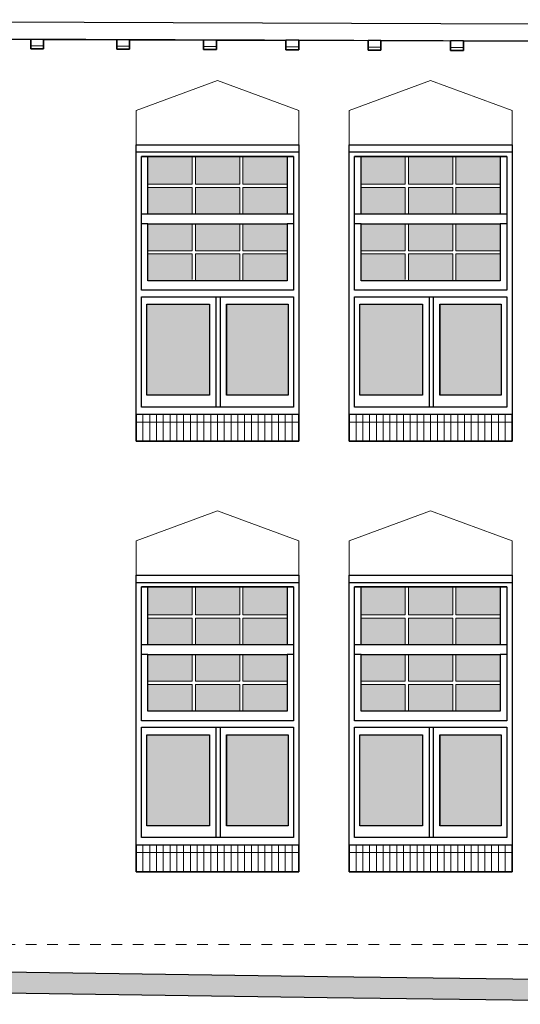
# Model space of a CAD drawing. Extents: x -59835 to 57885, y -767 to 224044.
# Tile 46 of 51: x 31524 to 36199, y 161296 to 170490. Entities that reach past the tile are written whole.
import ezdxf

# ---------------------------------------------------------------- set-up
doc = ezdxf.new("R2010")
doc.units = 0
doc.header["$MEASUREMENT"] = 0
doc.linetypes.add('DASHED', pattern=[200, 100, -100])
for name, color, linetype in [('102 - MAATVOERING', 7, 'Continuous'), ('21 - BUITENWANDEN', 92, 'Continuous'), ('31 - BUITENKOZIJNEN', 7, 'Continuous'), ('31.1 - ARCERING', 7, 'Continuous'), ('52 - AFVOERVOORZIENINGEN', 92, 'Continuous'), ('90 - TERREIN', 7, 'Continuous')]:
    doc.layers.add(name, color=color, linetype=linetype)

msp = doc.modelspace()

# ---------------------------------------------------------------- hatches: boundary and pattern name
at = {"layer": '31.1 - ARCERING', "linetype": 'Continuous', "lineweight": 5}
for points in [[(32722, 168953), (32722, 169213), (33135.3125, 169213), (33135.3125, 168953)], [(32722, 168953), (32722, 169213), (33135.3125, 169213), (33135.3125, 168953)], [(33165.3125, 168953), (33165.3125, 169213), (33578.625, 169213), (33578.625, 168953)], [(33165.3125, 168953), (33165.3125, 169213), (33578.625, 169213), (33578.625, 168953)], [(33608.625, 168953), (33608.625, 169213), (34022, 169213), (34022, 168953)], [(33608.625, 168953), (33608.625, 169213), (34022, 169213), (34022, 168953)], [(34712, 168953), (34712, 169213), (35125.3125, 169213), (35125.3125, 168953)], [(34712, 168953), (34712, 169213), (35125.3125, 169213), (35125.3125, 168953)], [(35155.3125, 168953), (35155.3125, 169213), (35568.625, 169213), (35568.625, 168953)], [(35155.3125, 168953), (35155.3125, 169213), (35568.625, 169213), (35568.625, 168953)], [(35598.625, 168953), (35598.625, 169213), (36012, 169213), (36012, 168953)], [(35598.625, 168953), (35598.625, 169213), (36012, 169213), (36012, 168953)], [(32722, 168673), (32722, 168923), (33135.3125, 168923), (33135.3125, 168673)], [(32722, 168673), (32722, 168923), (33135.3125, 168923), (33135.3125, 168673)], [(33165.3125, 168673), (33165.3125, 168923), (33578.625, 168923), (33578.625, 168673)], [(33165.3125, 168673), (33165.3125, 168923), (33578.625, 168923), (33578.625, 168673)], [(33608.625, 168673), (33608.625, 168923), (34021.9375, 168923), (34021.9375, 168673)], [(33608.625, 168673), (33608.625, 168923), (34021.9375, 168923), (34021.9375, 168673)], [(34712, 168673), (34712, 168923), (35125.3125, 168923), (35125.3125, 168673)], [(34712, 168673), (34712, 168923), (35125.3125, 168923), (35125.3125, 168673)], [(35155.3125, 168673), (35155.3125, 168923), (35568.625, 168923), (35568.625, 168673)], [(35155.3125, 168673), (35155.3125, 168923), (35568.625, 168923), (35568.625, 168673)], [(35598.625, 168673), (35598.625, 168923), (36011.9375, 168923), (36011.9375, 168673)], [(35598.625, 168673), (35598.625, 168923), (36011.9375, 168923), (36011.9375, 168673)], [(32722, 168333), (32722, 168583), (33135.3125, 168583), (33135.3125, 168333)], [(32722, 168333), (32722, 168583), (33135.3125, 168583), (33135.3125, 168333)], [(33165.3125, 168333), (33165.3125, 168583), (33578.625, 168583), (33578.625, 168333)], [(33165.3125, 168333), (33165.3125, 168583), (33578.625, 168583), (33578.625, 168333)], [(33608.625, 168333), (33608.625, 168583), (34022, 168583), (34022, 168333)], [(33608.625, 168333), (33608.625, 168583), (34022, 168583), (34022, 168333)], [(34712, 168333), (34712, 168583), (35125.3125, 168583), (35125.3125, 168333)], [(34712, 168333), (34712, 168583), (35125.3125, 168583), (35125.3125, 168333)], [(35155.3125, 168333), (35155.3125, 168583), (35568.625, 168583), (35568.625, 168333)], [(35155.3125, 168333), (35155.3125, 168583), (35568.625, 168583), (35568.625, 168333)], [(35598.625, 168333), (35598.625, 168583), (36012, 168583), (36012, 168333)], [(35598.625, 168333), (35598.625, 168583), (36012, 168583), (36012, 168333)], [(32722, 168053), (32722, 168303), (33135.3125, 168303), (33135.3125, 168053)], [(32722, 168053), (32722, 168303), (33135.3125, 168303), (33135.3125, 168053)], [(33165.3125, 168053), (33165.3125, 168303), (33578.625, 168303), (33578.625, 168053)], [(33165.3125, 168053), (33165.3125, 168303), (33578.625, 168303), (33578.625, 168053)], [(33608.625, 168053), (33608.625, 168303), (34021.9375, 168303), (34021.9375, 168053)], [(33608.625, 168053), (33608.625, 168303), (34021.9375, 168303), (34021.9375, 168053)], [(34712, 168053), (34712, 168303), (35125.3125, 168303), (35125.3125, 168053)], [(34712, 168053), (34712, 168303), (35125.3125, 168303), (35125.3125, 168053)], [(35155.3125, 168053), (35155.3125, 168303), (35568.625, 168303), (35568.625, 168053)], [(35155.3125, 168053), (35155.3125, 168303), (35568.625, 168303), (35568.625, 168053)], [(35598.625, 168053), (35598.625, 168303), (36011.9375, 168303), (36011.9375, 168053)], [(35598.625, 168053), (35598.625, 168303), (36011.9375, 168303), (36011.9375, 168053)], [(32712, 166983), (32712, 167833), (33297, 167833), (33297, 166983)], [(32712, 166983), (32712, 167833), (33297, 167833), (33297, 166983)], [(33457, 166983), (33457, 167833), (34032, 167833), (34032, 166983)], [(33457, 166983), (33457, 167833), (34032, 167833), (34032, 166983)], [(34702, 166983), (34702, 167833), (35287, 167833), (35287, 166983)], [(34702, 166983), (34702, 167833), (35287, 167833), (35287, 166983)], [(35447, 166983), (35447, 167833), (36022, 167833), (36022, 166983)], [(35447, 166983), (35447, 167833), (36022, 167833), (36022, 166983)], [(32722, 164933), (32722, 165193), (33135.3125, 165193), (33135.3125, 164933)], [(32722, 164933), (32722, 165193), (33135.3125, 165193), (33135.3125, 164933)], [(33165.3125, 164933), (33165.3125, 165193), (33578.625, 165193), (33578.625, 164933)], [(33165.3125, 164933), (33165.3125, 165193), (33578.625, 165193), (33578.625, 164933)], [(33608.625, 164933), (33608.625, 165193), (34022, 165193), (34022, 164933)], [(33608.625, 164933), (33608.625, 165193), (34022, 165193), (34022, 164933)], [(34712, 164933), (34712, 165193), (35125.3125, 165193), (35125.3125, 164933)], [(34712, 164933), (34712, 165193), (35125.3125, 165193), (35125.3125, 164933)], [(35155.3125, 164933), (35155.3125, 165193), (35568.625, 165193), (35568.625, 164933)], [(35155.3125, 164933), (35155.3125, 165193), (35568.625, 165193), (35568.625, 164933)], [(35598.625, 164933), (35598.625, 165193), (36012, 165193), (36012, 164933)], [(35598.625, 164933), (35598.625, 165193), (36012, 165193), (36012, 164933)], [(32722, 164653), (32722, 164903), (33135.3125, 164903), (33135.3125, 164653)], [(32722, 164653), (32722, 164903), (33135.3125, 164903), (33135.3125, 164653)], [(33165.3125, 164653), (33165.3125, 164903), (33578.625, 164903), (33578.625, 164653)], [(33165.3125, 164653), (33165.3125, 164903), (33578.625, 164903), (33578.625, 164653)], [(33608.625, 164653), (33608.625, 164903), (34021.9375, 164903), (34021.9375, 164653)], [(33608.625, 164653), (33608.625, 164903), (34021.9375, 164903), (34021.9375, 164653)], [(34712, 164653), (34712, 164903), (35125.3125, 164903), (35125.3125, 164653)], [(34712, 164653), (34712, 164903), (35125.3125, 164903), (35125.3125, 164653)], [(35155.3125, 164653), (35155.3125, 164903), (35568.625, 164903), (35568.625, 164653)], [(35155.3125, 164653), (35155.3125, 164903), (35568.625, 164903), (35568.625, 164653)], [(35598.625, 164653), (35598.625, 164903), (36011.9375, 164903), (36011.9375, 164653)], [(35598.625, 164653), (35598.625, 164903), (36011.9375, 164903), (36011.9375, 164653)], [(32722, 164313), (32722, 164563), (33135.3125, 164563), (33135.3125, 164313)], [(32722, 164313), (32722, 164563), (33135.3125, 164563), (33135.3125, 164313)], [(33165.3125, 164313), (33165.3125, 164563), (33578.625, 164563), (33578.625, 164313)], [(33165.3125, 164313), (33165.3125, 164563), (33578.625, 164563), (33578.625, 164313)], [(33608.625, 164313), (33608.625, 164563), (34022, 164563), (34022, 164313)], [(33608.625, 164313), (33608.625, 164563), (34022, 164563), (34022, 164313)], [(34712, 164313), (34712, 164563), (35125.3125, 164563), (35125.3125, 164313)], [(34712, 164313), (34712, 164563), (35125.3125, 164563), (35125.3125, 164313)], [(35155.3125, 164313), (35155.3125, 164563), (35568.625, 164563), (35568.625, 164313)], [(35155.3125, 164313), (35155.3125, 164563), (35568.625, 164563), (35568.625, 164313)], [(35598.625, 164313), (35598.625, 164563), (36012, 164563), (36012, 164313)], [(35598.625, 164313), (35598.625, 164563), (36012, 164563), (36012, 164313)], [(32722, 164033), (32722, 164283), (33135.3125, 164283), (33135.3125, 164033)], [(32722, 164033), (32722, 164283), (33135.3125, 164283), (33135.3125, 164033)], [(33165.3125, 164033), (33165.3125, 164283), (33578.625, 164283), (33578.625, 164033)], [(33165.3125, 164033), (33165.3125, 164283), (33578.625, 164283), (33578.625, 164033)], [(33608.625, 164033), (33608.625, 164283), (34021.9375, 164283), (34021.9375, 164033)], [(33608.625, 164033), (33608.625, 164283), (34021.9375, 164283), (34021.9375, 164033)], [(34712, 164033), (34712, 164283), (35125.3125, 164283), (35125.3125, 164033)], [(34712, 164033), (34712, 164283), (35125.3125, 164283), (35125.3125, 164033)], [(35155.3125, 164033), (35155.3125, 164283), (35568.625, 164283), (35568.625, 164033)], [(35155.3125, 164033), (35155.3125, 164283), (35568.625, 164283), (35568.625, 164033)], [(35598.625, 164033), (35598.625, 164283), (36011.9375, 164283), (36011.9375, 164033)], [(35598.625, 164033), (35598.625, 164283), (36011.9375, 164283), (36011.9375, 164033)], [(32712, 162963), (32712, 163813), (33297, 163813), (33297, 162963)], [(32712, 162963), (32712, 163813), (33297, 163813), (33297, 162963)], [(33457, 162963), (33457, 163813), (34032, 163813), (34032, 162963)], [(33457, 162963), (33457, 163813), (34032, 163813), (34032, 162963)], [(34702, 162963), (34702, 163813), (35287, 163813), (35287, 162963)], [(34702, 162963), (34702, 163813), (35287, 163813), (35287, 162963)], [(35447, 162963), (35447, 163813), (36022, 163813), (36022, 162963)], [(35447, 162963), (35447, 163813), (36022, 163813), (36022, 162963)]]:
    msp.add_hatch(color=253, dxfattribs=at).paths.add_polyline_path(points, flags=0)
at = {"layer": '90 - TERREIN', "linetype": 'Continuous', "lineweight": 5}
for points in [[(24660.5312, 161496), (24661.9688, 161696), (34399.0938, 161556), (34396.375, 161356.0156)], [(34396.375, 161356.0078), (34399.0938, 161555.9922), (39092, 161495.9922), (39090.7188, 161295.9922)]]:
    msp.add_hatch(color=7, dxfattribs=at).paths.add_polyline_path(points, flags=0)

# ---------------------------------------------------------------- linework, layer by layer
at = {"layer": '102 - MAATVOERING', "color": 213, "linetype": 'DASHED', "lineweight": 13}
msp.add_lwpolyline([(57282, 161853), (15312, 161853)], dxfattribs=at)
at = {"layer": '21 - BUITENWANDEN', "color": 92, "linetype": 'Continuous', "lineweight": 25}
for points in [[(30962, 170309.4375), (31627, 170306.4375)], [(31747, 170306.4375), (31747, 170216.4375), (31627, 170216.4375), (31627, 170306.4375)], [(31747, 170306.4375), (32431, 170303.375)], [(32551, 170303.375), (32551, 170213.375), (32431, 170213.375), (32431, 170303.375)], [(32551, 170303.375), (33241, 170300.3125)], [(33361, 170300.3125), (33361, 170210.3125), (33241, 170210.3125), (33241, 170300.3125)], [(33361, 170300.3125), (34010, 170297.375)], [(34130, 170297.375), (34130, 170207.375), (34010, 170207.375), (34010, 170297.375)], [(34130, 170297.375), (34778, 170294.4375)], [(34898, 170294.4375), (34898, 170204.4375), (34778, 170204.4375), (34778, 170294.4375)], [(34898, 170294.4375), (35548, 170291.5)], [(35668, 170291.5), (35668, 170201.5), (35548, 170201.5), (35548, 170291.5)], [(35668, 170291.5), (36332, 170288.5)], [(14465, 161496), (15042, 161496), (15312, 161532.25), (17136, 161777), (18225, 161777), (18225, 161696), (24662, 161696), (34399.0625, 161556), (39092, 161496), (57282, 161496)]]:
    msp.add_lwpolyline(points, dxfattribs=at)
at = {"layer": '21 - BUITENWANDEN', "color": 5, "linetype": 'Continuous', "lineweight": 5}
for points in [[(33372, 169923), (32612, 169643)], [(33372, 169923), (34132, 169643)], [(35362, 169923), (34602, 169643)], [(35362, 169923), (36122, 169643)], [(32612, 169323), (32612, 169643)], [(34132, 169323), (34132, 169643)], [(34602, 169323), (34602, 169643)], [(36122, 169323), (36122, 169643)], [(33372, 165903), (32612, 165623)], [(33372, 165903), (34132, 165623)], [(35362, 165903), (34602, 165623)], [(35362, 165903), (36122, 165623)], [(32612, 165303), (32612, 165623)], [(34132, 165303), (34132, 165623)], [(34602, 165303), (34602, 165623)], [(36122, 165303), (36122, 165623)]]:
    msp.add_lwpolyline(points, dxfattribs=at)
at = {"layer": '21 - BUITENWANDEN', "color": 92, "linetype": 'Continuous', "lineweight": 25}
for points in [[(32612, 166553), (32612, 169323), (34132, 169323), (34132, 166553)], [(34602, 166553), (34602, 169323), (36122, 169323), (36122, 166553)], [(32612, 162533), (32612, 165303), (34132, 165303), (34132, 162533)], [(34602, 162533), (34602, 165303), (36122, 165303), (36122, 162533)]]:
    msp.add_lwpolyline(points, close=True, dxfattribs=at)
at = {"layer": '31 - BUITENKOZIJNEN', "color": 92, "linetype": 'Continuous', "lineweight": 25}
for points in [[(32612, 166803), (32612, 169323), (34132, 169323), (34132, 166803)], [(34602, 166803), (34602, 169323), (36122, 169323), (36122, 166803)], [(32662, 167963), (32662, 169213), (34082, 169213), (34082, 167963)], [(32722, 168673), (32722, 169213), (34022, 169213), (34022, 168673)], [(34652, 167963), (34652, 169213), (36072, 169213), (36072, 167963)], [(34712, 168673), (34712, 169213), (36012, 169213), (36012, 168673)], [(32722, 168053), (32722, 168583), (34022, 168583), (34022, 168053)], [(34712, 168053), (34712, 168583), (36012, 168583), (36012, 168053)], [(32662, 166873), (32662, 167903), (34082, 167903), (34082, 166873)], [(34652, 166873), (34652, 167903), (36072, 167903), (36072, 166873)], [(32712, 166983), (32712, 167833), (33297, 167833), (33297, 166983)], [(33457, 167833), (34032, 167833), (34032, 166983), (33457, 166983)], [(34702, 166983), (34702, 167833), (35287, 167833), (35287, 166983)], [(35447, 167833), (36022, 167833), (36022, 166983), (35447, 166983)], [(32612, 162783), (32612, 165303), (34132, 165303), (34132, 162783)], [(34602, 162783), (34602, 165303), (36122, 165303), (36122, 162783)], [(32662, 163943), (32662, 165193), (34082, 165193), (34082, 163943)], [(32722, 164653), (32722, 165193), (34022, 165193), (34022, 164653)], [(34652, 163943), (34652, 165193), (36072, 165193), (36072, 163943)], [(34712, 164653), (34712, 165193), (36012, 165193), (36012, 164653)], [(32722, 164033), (32722, 164563), (34022, 164563), (34022, 164033)], [(34712, 164033), (34712, 164563), (36012, 164563), (36012, 164033)], [(32662, 162853), (32662, 163883), (34082, 163883), (34082, 162853)], [(34652, 162853), (34652, 163883), (36072, 163883), (36072, 162853)], [(32712, 162963), (32712, 163813), (33297, 163813), (33297, 162963)], [(33457, 163813), (34032, 163813), (34032, 162963), (33457, 162963)], [(34702, 162963), (34702, 163813), (35287, 163813), (35287, 162963)], [(35447, 163813), (36022, 163813), (36022, 162963), (35447, 162963)]]:
    msp.add_lwpolyline(points, close=True, dxfattribs=at)
for points in [[(34132, 169253), (32612, 169253)], [(34082, 169213), (32662, 169213)], [(36122, 169253), (34602, 169253)], [(36072, 169213), (34652, 169213)], [(32722, 168673), (32662, 168673)], [(34082, 168673), (34022, 168673)], [(34712, 168673), (34652, 168673)], [(36072, 168673), (36012, 168673)], [(32722, 168583), (32662, 168583)], [(34082, 168583), (34022, 168583)], [(34712, 168583), (34652, 168583)], [(36072, 168583), (36012, 168583)], [(33357, 167903), (33357, 166873)], [(33397, 167903), (33397, 166873)], [(35347, 167903), (35347, 166873)], [(35387, 167903), (35387, 166873)], [(33297, 167833), (33297, 166983)], [(33457, 167833), (33457, 166983)], [(35287, 167833), (35287, 166983)], [(35447, 167833), (35447, 166983)], [(32612, 166803), (32612, 166553), (34132, 166553), (34132, 166803)], [(34602, 166803), (34602, 166553), (36122, 166553), (36122, 166803)], [(34132, 165233), (32612, 165233)], [(36122, 165233), (34602, 165233)], [(34082, 165193), (32662, 165193)], [(36072, 165193), (34652, 165193)], [(32722, 164653), (32662, 164653)], [(34082, 164653), (34022, 164653)], [(34712, 164653), (34652, 164653)], [(36072, 164653), (36012, 164653)], [(32722, 164563), (32662, 164563)], [(34082, 164563), (34022, 164563)], [(34712, 164563), (34652, 164563)], [(36072, 164563), (36012, 164563)], [(33357, 163883), (33357, 162853)], [(33397, 163883), (33397, 162853)], [(35347, 163883), (35347, 162853)], [(35387, 163883), (35387, 162853)], [(33297, 163813), (33297, 162963)], [(33457, 163813), (33457, 162963)], [(35287, 163813), (35287, 162963)], [(35447, 163813), (35447, 162963)], [(32612, 162783), (32612, 162533), (34132, 162533), (34132, 162783)], [(34602, 162783), (34602, 162533), (36122, 162533), (36122, 162783)]]:
    msp.add_lwpolyline(points, dxfattribs=at)
at = {"layer": '31 - BUITENKOZIJNEN', "color": 5, "linetype": 'Continuous', "lineweight": 5}
for points in [[(33135.3125, 168953), (33135.3125, 169213)], [(33165.3125, 168953), (33165.3125, 169213)], [(33578.625, 168953), (33578.625, 169213)], [(33608.625, 168953), (33608.625, 169213)], [(35125.3125, 168953), (35125.3125, 169213)], [(35155.3125, 168953), (35155.3125, 169213)], [(35568.625, 168953), (35568.625, 169213)], [(35598.625, 168953), (35598.625, 169213)], [(33135.3125, 168953), (32722, 168953)], [(33135.3125, 168923), (32722, 168923)], [(33135.3125, 168673), (33135.3125, 168923)], [(33165.3125, 168953), (33578.625, 168953)], [(33165.3125, 168673), (33165.3125, 168923)], [(33165.3125, 168923), (33578.625, 168923)], [(33578.625, 168673), (33578.625, 168923)], [(34021.9375, 168953), (33608.625, 168953)], [(33608.625, 168673), (33608.625, 168923)], [(34021.9375, 168923), (33608.625, 168923)], [(35125.3125, 168953), (34712, 168953)], [(35125.3125, 168923), (34712, 168923)], [(35125.3125, 168673), (35125.3125, 168923)], [(35155.3125, 168953), (35568.625, 168953)], [(35155.3125, 168673), (35155.3125, 168923)], [(35155.3125, 168923), (35568.625, 168923)], [(35568.625, 168673), (35568.625, 168923)], [(36011.9375, 168953), (35598.625, 168953)], [(35598.625, 168673), (35598.625, 168923)], [(36011.9375, 168923), (35598.625, 168923)], [(33135.3125, 168333), (33135.3125, 168583)], [(33165.3125, 168333), (33165.3125, 168583)], [(33578.625, 168333), (33578.625, 168583)], [(33608.625, 168333), (33608.625, 168583)], [(35125.3125, 168333), (35125.3125, 168583)], [(35155.3125, 168333), (35155.3125, 168583)], [(35568.625, 168333), (35568.625, 168583)], [(35598.625, 168333), (35598.625, 168583)], [(33135.3125, 168333), (32722, 168333)], [(33135.3125, 168303), (32722, 168303)], [(33135.3125, 168063), (33135.3125, 168303)], [(33165.3125, 168333), (33578.625, 168333)], [(33165.3125, 168053), (33165.3125, 168303)], [(33165.3125, 168303), (33578.625, 168303)], [(33578.625, 168053), (33578.625, 168303)], [(34021.9375, 168333), (33608.625, 168333)], [(33608.625, 168053), (33608.625, 168303)], [(34021.9375, 168303), (33608.625, 168303)], [(35125.3125, 168333), (34712, 168333)], [(35125.3125, 168303), (34712, 168303)], [(35125.3125, 168063), (35125.3125, 168303)], [(35155.3125, 168333), (35568.625, 168333)], [(35155.3125, 168053), (35155.3125, 168303)], [(35155.3125, 168303), (35568.625, 168303)], [(35568.625, 168053), (35568.625, 168303)], [(36011.9375, 168333), (35598.625, 168333)], [(35598.625, 168053), (35598.625, 168303)], [(36011.9375, 168303), (35598.625, 168303)], [(32675.3125, 166553), (32675.3125, 166803)], [(32738.625, 166553), (32738.625, 166803)], [(32801.9375, 166553), (32801.9375, 166803)], [(32865.25, 166553), (32865.25, 166803)], [(32928.5625, 166553), (32928.5625, 166803)], [(32991.875, 166553), (32991.875, 166803)], [(33055.1875, 166553), (33055.1875, 166803)], [(33118.5, 166553), (33118.5, 166803)], [(33181.8125, 166553), (33181.8125, 166803)], [(33245.125, 166553), (33245.125, 166803)], [(33308.4375, 166553), (33308.4375, 166803)], [(33371.75, 166553), (33371.75, 166803)], [(33435.0625, 166553), (33435.0625, 166803)], [(33498.375, 166553), (33498.375, 166803)], [(33561.6875, 166553), (33561.6875, 166803)], [(33625, 166553), (33625, 166803)], [(33688.3125, 166553), (33688.3125, 166803)], [(33751.625, 166553), (33751.625, 166803)], [(33814.9375, 166553), (33814.9375, 166803)], [(33878.25, 166553), (33878.25, 166803)], [(33941.5625, 166553), (33941.5625, 166803)], [(34004.875, 166553), (34004.875, 166803)], [(34068.1875, 166553), (34068.1875, 166803)], [(34665.3125, 166553), (34665.3125, 166803)], [(34728.625, 166553), (34728.625, 166803)], [(34791.9375, 166553), (34791.9375, 166803)], [(34855.25, 166553), (34855.25, 166803)], [(34918.5625, 166553), (34918.5625, 166803)], [(34981.875, 166553), (34981.875, 166803)], [(35045.1875, 166553), (35045.1875, 166803)], [(35108.5, 166553), (35108.5, 166803)], [(35171.8125, 166553), (35171.8125, 166803)], [(35235.125, 166553), (35235.125, 166803)], [(35298.4375, 166553), (35298.4375, 166803)], [(35361.75, 166553), (35361.75, 166803)], [(35425.0625, 166553), (35425.0625, 166803)], [(35488.375, 166553), (35488.375, 166803)], [(35551.6875, 166553), (35551.6875, 166803)], [(35615, 166553), (35615, 166803)], [(35678.3125, 166553), (35678.3125, 166803)], [(35741.625, 166553), (35741.625, 166803)], [(35804.9375, 166553), (35804.9375, 166803)], [(35868.25, 166553), (35868.25, 166803)], [(35931.5625, 166553), (35931.5625, 166803)], [(35994.875, 166553), (35994.875, 166803)], [(36058.1875, 166553), (36058.1875, 166803)], [(32612, 166733), (34132, 166733)], [(34602, 166733), (36122, 166733)], [(33135.3125, 164933), (33135.3125, 165193)], [(33165.3125, 164933), (33165.3125, 165193)], [(33578.625, 164933), (33578.625, 165193)], [(33608.625, 164933), (33608.625, 165193)], [(35125.3125, 164933), (35125.3125, 165193)], [(35155.3125, 164933), (35155.3125, 165193)], [(35568.625, 164933), (35568.625, 165193)], [(35598.625, 164933), (35598.625, 165193)], [(33135.3125, 164933), (32722, 164933)], [(33135.3125, 164903), (32722, 164903)], [(33135.3125, 164653), (33135.3125, 164903)], [(33165.3125, 164933), (33578.625, 164933)], [(33165.3125, 164653), (33165.3125, 164903)], [(33165.3125, 164903), (33578.625, 164903)], [(33578.625, 164653), (33578.625, 164903)], [(34021.9375, 164933), (33608.625, 164933)], [(33608.625, 164653), (33608.625, 164903)], [(34021.9375, 164903), (33608.625, 164903)], [(35125.3125, 164933), (34712, 164933)], [(35125.3125, 164903), (34712, 164903)], [(35125.3125, 164653), (35125.3125, 164903)], [(35155.3125, 164933), (35568.625, 164933)], [(35155.3125, 164653), (35155.3125, 164903)], [(35155.3125, 164903), (35568.625, 164903)], [(35568.625, 164653), (35568.625, 164903)], [(36011.9375, 164933), (35598.625, 164933)], [(35598.625, 164653), (35598.625, 164903)], [(36011.9375, 164903), (35598.625, 164903)], [(33135.3125, 164313), (33135.3125, 164563)], [(33165.3125, 164313), (33165.3125, 164563)], [(33578.625, 164313), (33578.625, 164563)], [(33608.625, 164313), (33608.625, 164563)], [(35125.3125, 164313), (35125.3125, 164563)], [(35155.3125, 164313), (35155.3125, 164563)], [(35568.625, 164313), (35568.625, 164563)], [(35598.625, 164313), (35598.625, 164563)], [(33135.3125, 164313), (32722, 164313)], [(33165.3125, 164313), (33578.625, 164313)], [(34021.9375, 164313), (33608.625, 164313)], [(35125.3125, 164313), (34712, 164313)], [(35155.3125, 164313), (35568.625, 164313)], [(36011.9375, 164313), (35598.625, 164313)], [(33135.3125, 164283), (32722, 164283)], [(33135.3125, 164043), (33135.3125, 164283)], [(33165.3125, 164033), (33165.3125, 164283)], [(33165.3125, 164283), (33578.625, 164283)], [(33578.625, 164033), (33578.625, 164283)], [(33608.625, 164033), (33608.625, 164283)], [(34021.9375, 164283), (33608.625, 164283)], [(35125.3125, 164283), (34712, 164283)], [(35125.3125, 164043), (35125.3125, 164283)], [(35155.3125, 164033), (35155.3125, 164283)], [(35155.3125, 164283), (35568.625, 164283)], [(35568.625, 164033), (35568.625, 164283)], [(35598.625, 164033), (35598.625, 164283)], [(36011.9375, 164283), (35598.625, 164283)], [(32675.3125, 162533), (32675.3125, 162783)], [(32738.625, 162533), (32738.625, 162783)], [(32801.9375, 162533), (32801.9375, 162783)], [(32865.25, 162533), (32865.25, 162783)], [(32928.5625, 162533), (32928.5625, 162783)], [(32991.875, 162533), (32991.875, 162783)], [(33055.1875, 162533), (33055.1875, 162783)], [(33118.5, 162533), (33118.5, 162783)], [(33181.8125, 162533), (33181.8125, 162783)], [(33245.125, 162533), (33245.125, 162783)], [(33308.4375, 162533), (33308.4375, 162783)], [(33371.75, 162533), (33371.75, 162783)], [(33435.0625, 162533), (33435.0625, 162783)], [(33498.375, 162533), (33498.375, 162783)], [(33561.6875, 162533), (33561.6875, 162783)], [(33625, 162533), (33625, 162783)], [(33688.3125, 162533), (33688.3125, 162783)], [(33751.625, 162533), (33751.625, 162783)], [(33814.9375, 162533), (33814.9375, 162783)], [(33878.25, 162533), (33878.25, 162783)], [(33941.5625, 162533), (33941.5625, 162783)], [(34004.875, 162533), (34004.875, 162783)], [(34068.1875, 162533), (34068.1875, 162783)], [(34665.3125, 162533), (34665.3125, 162783)], [(34728.625, 162533), (34728.625, 162783)], [(34791.9375, 162533), (34791.9375, 162783)], [(34855.25, 162533), (34855.25, 162783)], [(34918.5625, 162533), (34918.5625, 162783)], [(34981.875, 162533), (34981.875, 162783)], [(35045.1875, 162533), (35045.1875, 162783)], [(35108.5, 162533), (35108.5, 162783)], [(35171.8125, 162533), (35171.8125, 162783)], [(35235.125, 162533), (35235.125, 162783)], [(35298.4375, 162533), (35298.4375, 162783)], [(35361.75, 162533), (35361.75, 162783)], [(35425.0625, 162533), (35425.0625, 162783)], [(35488.375, 162533), (35488.375, 162783)], [(35551.6875, 162533), (35551.6875, 162783)], [(35615, 162533), (35615, 162783)], [(35678.3125, 162533), (35678.3125, 162783)], [(35741.625, 162533), (35741.625, 162783)], [(35804.9375, 162533), (35804.9375, 162783)], [(35868.25, 162533), (35868.25, 162783)], [(35931.5625, 162533), (35931.5625, 162783)], [(35994.875, 162533), (35994.875, 162783)], [(36058.1875, 162533), (36058.1875, 162783)], [(32612, 162713), (34132, 162713)], [(34602, 162713), (36122, 162713)]]:
    msp.add_lwpolyline(points, dxfattribs=at)
at = {"layer": '52 - AFVOERVOORZIENINGEN', "color": 92, "linetype": 'Continuous', "lineweight": 25}
for points in [[(37952, 170442.3125), (25462, 170490)], [(37982, 170282.1875), (25462, 170330)]]:
    msp.add_lwpolyline(points, dxfattribs=at)
for points in [[(31747, 170306.4375), (31627, 170306.4375), (31627, 170216.4375), (31747, 170216.4375)], [(32551, 170303.375), (32431, 170303.375), (32431, 170213.375), (32551, 170213.375)], [(33361, 170300.3125), (33241, 170300.3125), (33241, 170210.3125), (33361, 170210.3125)], [(34130, 170297.375), (34010, 170297.375), (34010, 170207.375), (34130, 170207.375)], [(34898, 170294.4375), (34778, 170294.4375), (34778, 170204.4375), (34898, 170204.4375)], [(35668, 170291.5), (35548, 170291.5), (35548, 170201.5), (35668, 170201.5)]]:
    msp.add_lwpolyline(points, close=True, dxfattribs=at)
at = {"layer": '52 - AFVOERVOORZIENINGEN', "color": 5, "linetype": 'Continuous', "lineweight": 5}
for points in [[(31747, 170246.4375), (31627, 170246.4375)], [(32551, 170243.375), (32431, 170243.375)], [(33361, 170240.3125), (33241, 170240.3125)], [(34130, 170237.375), (34010, 170237.375)], [(34898, 170234.4375), (34778, 170234.4375)], [(35668, 170231.5), (35548, 170231.5)]]:
    msp.add_lwpolyline(points, dxfattribs=at)
at = {"layer": '90 - TERREIN', "color": 92, "linetype": 'Continuous', "lineweight": 25}
for points in [[(24661.9688, 161696), (34399.0938, 161556)], [(34399.0938, 161555.9922), (39092, 161495.9922)], [(34396.375, 161356.0156), (24660.5312, 161496)], [(39090.7188, 161295.9922), (34396.375, 161356.0078)]]:
    msp.add_lwpolyline(points, dxfattribs=at)

doc.saveas('drawing.dxf')
